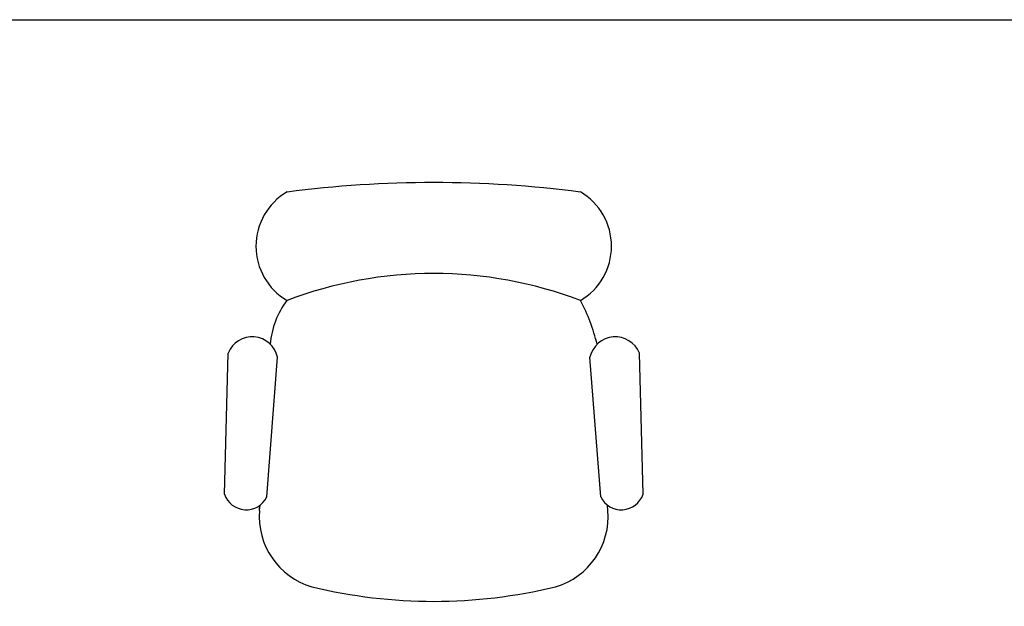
# Model space of a CAD drawing. Header units: millimetres. Extents: x 36213 to 52357, y 13387 to 22894.
# Tile 14 of 24: x 41464 to 42838, y 17271 to 18089. Entities that reach past the tile are written whole.
import ezdxf

# ---------------------------------------------------------------- set-up
doc = ezdxf.new("R2010")
doc.units = ezdxf.units.MM
doc.layers.add('L1', color=7, linetype='Continuous')

# ---------------------------------------------------------------- blocks, each defined once
blk = doc.blocks.new('A$C274D7DF6')
at = {"linetype": 'ByBlock'}
for p, q in [((0, 148.6), (5, 345.5)), ((583.9, 148.6), (578.8, 345.5)), ((59, 144.8), (74.1, 339.9)), ((524.9, 144.8), (509.8, 339.9)), ((49, 126.1), (49.6, 133.4)), ((49, 126.1), (49.5, 133.3)), ((534.8, 126.1), (534.3, 133.4))]:
    blk.add_line(p, q, dxfattribs=at)
for centre, radius, start, end in [((291.9, -1003.8), 1587.1, 82.5907, 97.4093), ((131.6, 494.5), 87.7, 120.3927, 239.6073), ((452.2, 494.5), 87.7, 300.3927, 59.6073), ((291.9, -120.2), 576.6, 69.209, 110.791), ((179.6, 348.6), 116.1, 142.7407, 175.3529), ((263.1, 295.4), 264.2, 13.6548, 27.8506), ((38.7, 331.8), 36.3, 12.8663, 157.8436), ((545.2, 331.8), 36.3, 22.1564, 167.1337), ((30.3, 158.9), 32, 198.7162, 333.9569), ((553.6, 158.9), 32, 206.0431, 341.2838), ((150.2, 117.2), 101.6, 175, 253.8913), ((433.6, 117.2), 101.6, 286.1087, 5), ((291.9, 715.2), 716, 256.275, 283.725)]:
    blk.add_arc(centre, radius, start, end, dxfattribs=at)
blk = doc.blocks.new('FORMAT')
at = {"layer": 'L1', "color": 155, "true_color": 0x546d8e}
blk.add_line((37805.3, 18089.3), (52357.3, 18089.3), dxfattribs=at)

msp = doc.modelspace()

# ---------------------------------------------------------------- block references
msp.add_blockref('A$C274D7DF6', (41750.1, 17278.9))
at = {"layer": 'L1'}
msp.add_blockref('FORMAT', (0, 0), dxfattribs=at)

doc.saveas('drawing.dxf')
